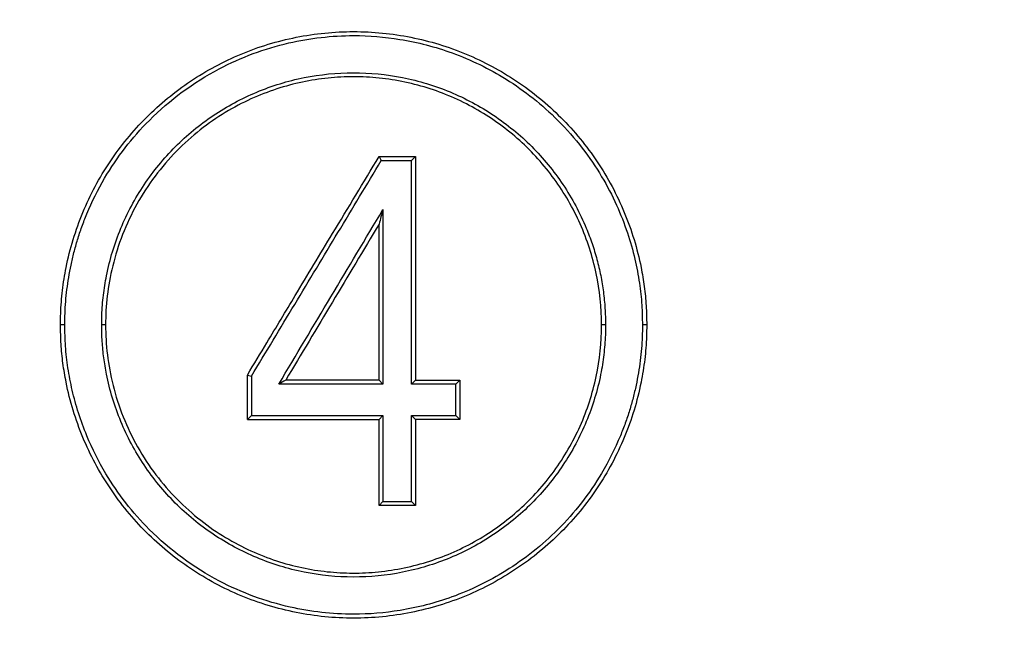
# Model space of a CAD drawing. Header units: millimetres. Extents: x 448 to 1828, y 150 to 1321.
# Tile 53 of 61: x 1695 to 1717, y 664 to 678. Entities that reach past the tile are written whole.
import ezdxf

# ---------------------------------------------------------------- set-up
doc = ezdxf.new("R2010")
doc.units = ezdxf.units.MM

msp = doc.modelspace()

# ---------------------------------------------------------------- linework, layer by layer
at = {"color": 7, "linetype": 'Continuous', "lineweight": 25}
for p, q in [((1703.239, 674.985), (1703.288, 674.897)), ((1703.239, 674.985), (1704.047, 674.985)), ((1703.957, 674.897), (1704.047, 674.985)), ((1704.047, 674.985), (1704.047, 670.032)), ((1703.957, 669.943), (1703.957, 674.897)), ((1703.326, 673.811), (1703.326, 669.944)), ((1703.239, 670.032), (1703.239, 673.491)), ((1696.271, 671.256), (1696.175, 671.256)), ((1697.175, 671.256), (1697.089, 671.256)), ((1708.262, 671.256), (1708.175, 671.256)), ((1709.175, 671.256), (1709.08, 671.256)), ((1700.321, 670.146), (1700.411, 670.121)), ((1700.321, 669.163), (1700.321, 670.146)), ((1700.411, 670.121), (1700.411, 669.251)), ((1703.239, 670.032), (1701.17, 670.032)), ((1703.326, 669.944), (1703.239, 670.032)), ((1704.047, 670.032), (1703.957, 669.943)), ((1704.047, 670.032), (1705.03, 670.032)), ((1704.94, 669.943), (1705.03, 670.032)), ((1704.94, 669.251), (1704.94, 669.943)), ((1705.03, 670.032), (1705.03, 669.163)), ((1700.411, 669.251), (1700.321, 669.163)), ((1703.326, 669.251), (1703.239, 669.163)), ((1703.326, 669.251), (1703.326, 667.345)), ((1703.957, 667.345), (1703.957, 669.251)), ((1703.957, 669.251), (1704.047, 669.163)), ((1705.03, 669.163), (1704.94, 669.251)), ((1703.239, 667.256), (1703.239, 669.163)), ((1705.03, 669.163), (1704.047, 669.163)), ((1704.047, 669.163), (1704.047, 667.256)), ((1703.326, 667.345), (1703.239, 667.256)), ((1703.957, 667.345), (1704.047, 667.256)), ((1704.047, 667.256), (1703.239, 667.256))]:
    msp.add_line(p, q, dxfattribs=at)
msp.add_circle((1702.675, 666.256), 110, dxfattribs=at)
for radius, start, end in [(78, 90, 270), (78, 270, 90), (50, 90, 270), (50, 270, 90)]:
    msp.add_arc((1702.675, 666.256), radius, start, end, dxfattribs=at)
for points, knots in [([(1702.675, 774.756), (1673.9, 774.756), (1646.301, 763.325), (1605.607, 722.63), (1594.175, 695.032), (1594.175, 637.481), (1605.607, 609.882), (1646.301, 569.188), (1673.9, 557.756), (1702.675, 557.756)], [0, 0, 0, 0, 0.25, 0.25, 0.5, 0.5, 0.75, 0.75, 1, 1, 1, 1]), ([(1702.675, 774.756), (1731.451, 774.756), (1759.049, 763.325), (1799.744, 722.63), (1811.175, 695.032), (1811.175, 637.481), (1799.744, 609.882), (1759.049, 569.188), (1731.451, 557.756), (1702.675, 557.756)], [0, 0, 0, 0, 0.25, 0.25, 0.5, 0.5, 0.75, 0.75, 1, 1, 1, 1]), ([(1696.175, 671.256), (1696.176, 671.341), (1696.178, 671.511), (1696.193, 671.766), (1696.218, 672.021), (1696.254, 672.276), (1696.322, 672.654), (1696.447, 673.152), (1696.663, 673.753), (1696.936, 674.33), (1697.374, 675.058), (1698.05, 675.882), (1699.037, 676.692), (1700.165, 677.298), (1701.394, 677.671), (1702.675, 677.799), (1703.957, 677.671), (1705.186, 677.298), (1706.314, 676.692), (1707.301, 675.882), (1707.977, 675.058), (1708.414, 674.33), (1708.688, 673.753), (1708.904, 673.152), (1709.043, 672.599), (1709.125, 672.107), (1709.168, 671.682), (1709.173, 671.398), (1709.175, 671.256)], [0, 0, 0, 0, 0.012445, 0.024903, 0.037398, 0.04995, 0.06258, 0.093792, 0.125126, 0.156302, 0.187669, 0.250141, 0.312613, 0.375076, 0.437543, 0.500003, 0.562467, 0.624936, 0.6874, 0.749873, 0.812342, 0.843704, 0.874884, 0.906209, 0.937425, 0.958424, 0.979249, 1, 1, 1, 1]), ([(1696.271, 671.256), (1696.272, 671.343), (1696.274, 671.516), (1696.29, 671.777), (1696.317, 672.042), (1696.356, 672.31), (1696.407, 672.584), (1696.473, 672.863), (1696.553, 673.147), (1696.648, 673.433), (1696.828, 673.897), (1697.247, 674.739), (1698.159, 675.919), (1699.571, 676.961), (1701.157, 677.55), (1702.537, 677.707), (1703.762, 677.608), (1704.917, 677.307), (1706.123, 676.721), (1707.076, 675.964), (1707.748, 675.198), (1708.179, 674.564), (1708.51, 673.931), (1708.751, 673.317), (1708.916, 672.737), (1709.017, 672.201), (1709.071, 671.712), (1709.077, 671.403), (1709.08, 671.256)], [0, 0, 0, 0, 0.012824, 0.025765, 0.038908, 0.052336, 0.066131, 0.080375, 0.095056, 0.110057, 0.125256, 0.169241, 0.250176, 0.346181, 0.428105, 0.499755, 0.550834, 0.610132, 0.676398, 0.749762, 0.790591, 0.828774, 0.864294, 0.897074, 0.926991, 0.953989, 0.978265, 1, 1, 1, 1]), ([(1697.089, 671.256), (1697.089, 671.33), (1697.091, 671.476), (1697.104, 671.695), (1697.126, 671.913), (1697.156, 672.131), (1697.214, 672.455), (1697.321, 672.882), (1697.506, 673.4), (1697.741, 673.896), (1698.116, 674.521), (1698.696, 675.23), (1699.544, 675.927), (1700.514, 676.448), (1701.569, 676.772), (1702.669, 676.88), (1703.77, 676.773), (1704.827, 676.453), (1705.799, 675.932), (1706.65, 675.236), (1707.232, 674.526), (1707.608, 673.899), (1707.817, 673.458), (1707.968, 673.059), (1708.074, 672.708), (1708.158, 672.351), (1708.218, 671.989), (1708.255, 671.624), (1708.26, 671.379), (1708.262, 671.256)], [0, 0, 0, 0, 0.012509, 0.024981, 0.037437, 0.049897, 0.06238, 0.093677, 0.125052, 0.156174, 0.187469, 0.249851, 0.312249, 0.374692, 0.43723, 0.49966, 0.562002, 0.62473, 0.687198, 0.74968, 0.812183, 0.843582, 0.874799, 0.895652, 0.916518, 0.937447, 0.958274, 0.979093, 1, 1, 1, 1]), ([(1708.175, 671.256), (1708.175, 671.645), (1708.095, 672.404), (1707.736, 673.512), (1707.156, 674.515), (1706.387, 675.37), (1705.449, 676.053), (1704.568, 676.446), (1703.817, 676.647), (1703.241, 676.737), (1702.676, 676.766), (1701.918, 676.727), (1700.973, 676.531), (1699.823, 676.021), (1698.898, 675.306), (1698.259, 674.562), (1697.855, 673.94), (1697.535, 673.261), (1697.316, 672.557), (1697.2, 671.895), (1697.175, 671.47), (1697.175, 671.256)], [0, 0, 0, 0, 0.071429, 0.142857, 0.214286, 0.285714, 0.357143, 0.428571, 0.464286, 0.5, 0.535714, 0.571429, 0.642857, 0.714286, 0.785714, 0.821429, 0.857143, 0.892857, 0.928571, 0.964286, 1, 1, 1, 1]), ([(1700.321, 670.146), (1700.465, 670.384), (1700.818, 670.971), (1701.448, 672.016), (1702.277, 673.391), (1702.896, 674.417), (1703.239, 674.985)], [0, 0, 0, 0, 0.147915, 0.363887, 0.647916, 1, 1, 1, 1]), ([(1700.411, 670.121), (1700.571, 670.386), (1700.89, 670.916), (1701.369, 671.712), (1701.849, 672.508), (1702.329, 673.304), (1702.808, 674.101), (1703.128, 674.631), (1703.288, 674.897)], [0, 0, 0, 0, 0.166531, 0.333173, 0.499883, 0.666619, 0.833339, 1, 1, 1, 1]), ([(1703.288, 674.897), (1703.4, 674.897), (1703.623, 674.897), (1703.846, 674.897), (1703.957, 674.897)], [0, 0, 0, 0, 0.499961, 1, 1, 1, 1]), ([(1709.175, 671.256), (1709.175, 671.171), (1709.173, 671.001), (1709.158, 670.747), (1709.133, 670.492), (1709.097, 670.237), (1709.029, 669.859), (1708.904, 669.361), (1708.688, 668.76), (1708.414, 668.183), (1707.977, 667.455), (1707.301, 666.631), (1706.314, 665.821), (1705.186, 665.215), (1703.957, 664.842), (1702.675, 664.714), (1701.394, 664.842), (1700.165, 665.215), (1699.037, 665.821), (1698.049, 666.631), (1697.374, 667.455), (1696.936, 668.183), (1696.663, 668.76), (1696.447, 669.361), (1696.308, 669.914), (1696.226, 670.406), (1696.183, 670.831), (1696.178, 671.115), (1696.175, 671.256)], [0, 0, 0, 0, 0.012446, 0.024906, 0.0374, 0.049952, 0.062581, 0.09379, 0.125121, 0.156303, 0.187664, 0.250131, 0.312605, 0.375071, 0.437539, 0.500006, 0.562472, 0.624939, 0.687404, 0.749877, 0.812345, 0.843706, 0.874886, 0.906211, 0.937427, 0.958425, 0.97925, 1, 1, 1, 1]), ([(1709.08, 671.256), (1709.079, 671.169), (1709.077, 670.994), (1709.061, 670.73), (1709.033, 670.462), (1708.993, 670.191), (1708.941, 669.917), (1708.875, 669.639), (1708.796, 669.36), (1708.702, 669.078), (1708.517, 668.602), (1708.095, 667.762), (1707.272, 666.703), (1706.12, 665.79), (1704.914, 665.204), (1703.762, 664.906), (1702.548, 664.805), (1701.169, 664.961), (1699.58, 665.545), (1698.174, 666.582), (1697.257, 667.759), (1696.799, 668.67), (1696.569, 669.298), (1696.431, 669.802), (1696.336, 670.297), (1696.281, 670.78), (1696.274, 671.099), (1696.271, 671.256)], [0, 0, 0, 0, 0.012949, 0.026071, 0.039398, 0.052962, 0.066801, 0.080946, 0.095396, 0.110143, 0.125172, 0.171636, 0.250122, 0.323882, 0.389979, 0.448945, 0.500183, 0.570418, 0.653532, 0.749889, 0.828027, 0.874842, 0.901739, 0.927672, 0.952585, 0.976626, 1, 1, 1, 1]), ([(1708.262, 671.256), (1708.261, 671.183), (1708.26, 671.035), (1708.246, 670.815), (1708.225, 670.595), (1708.194, 670.377), (1708.136, 670.053), (1708.029, 669.627), (1707.843, 669.11), (1707.608, 668.614), (1707.232, 667.987), (1706.65, 667.277), (1705.799, 666.581), (1704.827, 666.06), (1703.77, 665.74), (1702.669, 665.632), (1701.569, 665.741), (1700.514, 666.065), (1699.544, 666.586), (1698.696, 667.283), (1698.116, 667.992), (1697.741, 668.617), (1697.506, 669.113), (1697.321, 669.63), (1697.202, 670.105), (1697.133, 670.526), (1697.095, 670.891), (1697.091, 671.134), (1697.089, 671.256)], [0, 0, 0, 0, 0.012599, 0.02515, 0.037671, 0.050185, 0.062712, 0.093918, 0.125176, 0.156395, 0.187813, 0.250313, 0.312808, 0.375297, 0.437991, 0.500325, 0.562758, 0.625291, 0.687753, 0.750147, 0.812535, 0.843831, 0.874959, 0.906332, 0.937607, 0.95841, 0.979177, 1, 1, 1, 1]), ([(1697.175, 671.256), (1697.175, 671.035), (1697.202, 670.596), (1697.324, 669.922), (1697.549, 669.216), (1697.873, 668.541), (1698.278, 667.926), (1698.914, 667.194), (1699.828, 666.49), (1700.968, 665.984), (1701.901, 665.788), (1702.658, 665.747), (1703.224, 665.774), (1703.802, 665.862), (1704.368, 666.013), (1704.909, 666.219), (1705.597, 666.568), (1706.38, 667.137), (1707.152, 667.992), (1707.735, 668.997), (1708.095, 670.107), (1708.175, 670.867), (1708.175, 671.256)], [0, 0, 0, 0, 0.035714, 0.071429, 0.107143, 0.142857, 0.178571, 0.214286, 0.285714, 0.357143, 0.428571, 0.464286, 0.5, 0.535714, 0.571429, 0.607143, 0.642857, 0.714286, 0.785714, 0.857143, 0.928571, 1, 1, 1, 1])]:
    msp.add_open_spline(points, degree=3, knots=knots, dxfattribs=at)
for points in [[(1701.016, 669.943), (1701.785, 671.233), (1702.556, 672.522), (1703.326, 673.811)], [(1703.326, 673.811), (1703.297, 673.704), (1703.268, 673.598), (1703.239, 673.491)], [(1703.239, 673.491), (1702.549, 672.338), (1701.859, 671.185), (1701.17, 670.032)], [(1701.17, 670.032), (1701.119, 670.002), (1701.067, 669.973), (1701.016, 669.943)], [(1703.326, 669.944), (1702.556, 669.943), (1701.785, 669.943), (1701.016, 669.943)], [(1704.94, 669.943), (1704.613, 669.943), (1704.285, 669.943), (1703.957, 669.943)], [(1700.411, 669.251), (1701.38, 669.251), (1702.354, 669.251), (1703.326, 669.251)], [(1703.957, 669.251), (1704.285, 669.251), (1704.613, 669.251), (1704.94, 669.251)], [(1700.321, 669.163), (1701.291, 669.163), (1702.265, 669.163), (1703.239, 669.163)], [(1703.326, 667.345), (1703.537, 667.345), (1703.747, 667.345), (1703.957, 667.345)]]:
    msp.add_open_spline(points, degree=3, dxfattribs=at)

doc.saveas('drawing.dxf')
